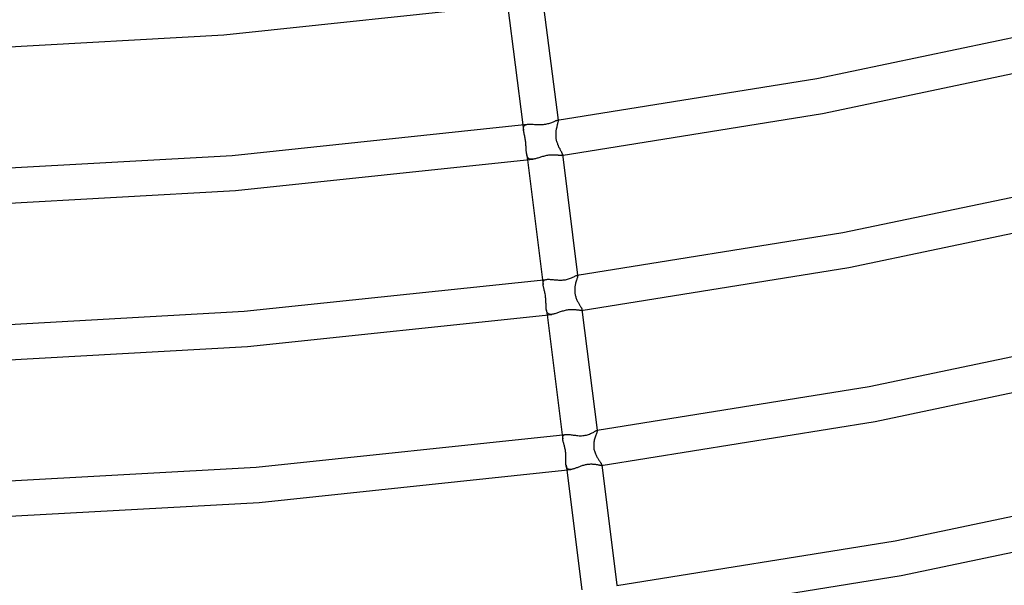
# Model space of a CAD drawing. Header units: millimetres. Extents: x -470 to 470, y -236 to 403.
# Tile 9 of 107: x 32 to 143, y -84 to -20. Entities that reach past the tile are written whole.
import ezdxf

# ---------------------------------------------------------------- set-up
doc = ezdxf.new("R2010")
doc.units = ezdxf.units.MM
doc.layers.add('HIDDEN', color=7, linetype='Continuous')
doc.layers.add('THICK', color=7, linetype='Continuous')

msp = doc.modelspace()

# ---------------------------------------------------------------- linework, layer by layer
at = {"layer": 'HIDDEN'}
for p, q in [((92.51, -31.83), (92.54, -31.83)), ((92.54, -32.24), (92.52, -32.33)), ((92.54, -31.83), (92.56, -31.83)), ((92.56, -32.17), (92.54, -32.24)), ((92.56, -31.83), (92.58, -31.84)), ((92.58, -32.1), (92.56, -32.17)), ((92.58, -31.84), (92.59, -31.85)), ((92.59, -32.03), (92.58, -32.1)), ((92.59, -31.85), (92.6, -31.87)), ((92.6, -31.98), (92.59, -32.03)), ((92.6, -31.82), (92.61, -31.89)), ((92.6, -31.87), (92.61, -31.89)), ((92.61, -31.93), (92.6, -31.98)), ((92.61, -31.89), (92.61, -31.93)), ((88.63, -32.35), (88.71, -32.99)), ((88.7, -32.72), (88.71, -32.65)), ((88.7, -32.81), (88.7, -32.72)), ((88.7, -32.89), (88.7, -32.81)), ((88.71, -32.99), (88.7, -32.89)), ((88.71, -32.65), (88.73, -32.58)), ((88.72, -33.04), (88.71, -32.99)), ((88.73, -33.09), (88.72, -33.04)), ((88.73, -32.58), (88.75, -32.52)), ((88.74, -33.14), (88.73, -33.09)), ((88.75, -33.2), (88.74, -33.14)), ((88.75, -32.52), (88.78, -32.46)), ((88.76, -33.25), (88.75, -33.2)), ((88.77, -33.31), (88.76, -33.25)), ((88.79, -33.41), (88.77, -33.31)), ((88.78, -32.46), (88.83, -32.41)), ((88.83, -32.41), (88.88, -32.37)), ((88.88, -32.37), (88.94, -32.34)), ((88.94, -32.34), (89.01, -32.31)), ((89.01, -32.31), (89.08, -32.29)), ((89.08, -32.29), (89.17, -32.28)), ((92.35, -33.15), (92.34, -33.24)), ((92.34, -33.24), (92.34, -33.33)), ((92.34, -33.33), (92.34, -33.43)), ((92.36, -33.07), (92.35, -33.15)), ((92.37, -32.99), (92.36, -33.07)), ((92.39, -32.9), (92.37, -32.99)), ((92.4, -32.83), (92.39, -32.9)), ((92.42, -32.72), (92.4, -32.83)), ((92.45, -32.61), (92.42, -32.72)), ((92.47, -32.51), (92.45, -32.61)), ((92.5, -32.42), (92.47, -32.51)), ((92.52, -32.33), (92.5, -32.42)), ((88.81, -33.52), (88.79, -33.41)), ((88.84, -33.63), (88.81, -33.52)), ((88.86, -33.74), (88.84, -33.63)), ((88.88, -33.85), (88.86, -33.74)), ((88.9, -33.97), (88.88, -33.85)), ((88.92, -34.08), (88.9, -33.97)), ((88.93, -34.2), (88.92, -34.08)), ((88.95, -34.32), (88.93, -34.2)), ((88.96, -34.44), (88.95, -34.32)), ((88.97, -34.56), (88.96, -34.44)), ((92.34, -33.43), (92.34, -33.52)), ((92.34, -33.52), (92.34, -33.62)), ((92.34, -33.62), (92.35, -33.72)), ((92.35, -33.72), (92.36, -33.81)), ((92.36, -33.81), (92.37, -33.91)), ((92.37, -33.91), (92.39, -34.01)), ((92.39, -34.01), (92.41, -34.1)), ((92.41, -34.1), (92.44, -34.2)), ((92.44, -34.2), (92.46, -34.29)), ((92.46, -34.29), (92.49, -34.38)), ((92.49, -34.38), (92.53, -34.47)), ((92.53, -34.47), (92.56, -34.56)), ((88.98, -34.68), (88.97, -34.56)), ((88.99, -34.79), (88.98, -34.68)), ((89, -34.9), (88.99, -34.79)), ((89, -35.01), (89, -34.9)), ((89.01, -35.11), (89, -35.01)), ((89.01, -35.21), (89.01, -35.11)), ((89.02, -35.31), (89.01, -35.21)), ((89.03, -35.4), (89.02, -35.31)), ((89.03, -35.5), (89.03, -35.4)), ((89.04, -35.58), (89.03, -35.5)), ((89.06, -35.67), (89.04, -35.58)), ((89.04, -35.58), (89.14, -36.31)), ((92.56, -34.56), (92.6, -34.64)), ((92.6, -34.64), (92.63, -34.73)), ((92.63, -34.73), (92.67, -34.81)), ((92.67, -34.81), (92.71, -34.89)), ((92.71, -34.89), (92.75, -34.96)), ((92.75, -34.96), (92.79, -35.03)), ((92.79, -35.03), (92.82, -35.11)), ((92.82, -35.11), (92.86, -35.17)), ((92.86, -35.17), (92.89, -35.24)), ((92.89, -35.24), (92.93, -35.3)), ((92.93, -35.3), (92.96, -35.36)), ((92.96, -35.36), (92.99, -35.41)), ((92.99, -35.41), (93.01, -35.47)), ((93.01, -35.47), (93.04, -35.51)), ((93.04, -35.51), (93.05, -35.56)), ((93.05, -35.56), (93.07, -35.6)), ((89.07, -35.75), (89.06, -35.67)), ((89.09, -35.83), (89.07, -35.75)), ((89.11, -35.9), (89.09, -35.83)), ((89.14, -35.96), (89.11, -35.9)), ((89.17, -36.02), (89.14, -35.96)), ((89.21, -36.07), (89.17, -36.02)), ((89.25, -36.12), (89.21, -36.07)), ((89.3, -36.16), (89.25, -36.12)), ((89.35, -36.19), (89.3, -36.16)), ((89.41, -36.21), (89.35, -36.19)), ((89.47, -36.23), (89.41, -36.21)), ((89.54, -36.24), (89.47, -36.23)), ((89.61, -36.24), (89.54, -36.24)), ((89.69, -36.24), (89.61, -36.24)), ((89.77, -36.23), (89.69, -36.24)), ((93, -35.8), (92.96, -35.8)), ((93.03, -35.79), (93, -35.8)), ((93.05, -35.77), (93.03, -35.79)), ((93.07, -35.75), (93.05, -35.77)), ((93.07, -35.6), (93.08, -35.64)), ((93.08, -35.73), (93.07, -35.75)), ((93.08, -35.64), (93.09, -35.67)), ((93.09, -35.7), (93.08, -35.73)), ((93.09, -35.67), (93.09, -35.7)), ((90.85, -49.87), (90.92, -50.41)), ((90.93, -50.08), (90.96, -50.02)), ((90.96, -50.02), (90.99, -49.97)), ((90.99, -49.97), (91.03, -49.92)), ((91.03, -49.92), (91.09, -49.88)), ((91.09, -49.88), (91.16, -49.85)), ((91.16, -49.85), (91.23, -49.83)), ((91.23, -49.83), (91.32, -49.81)), ((94.65, -50.03), (94.62, -50.13)), ((94.68, -49.92), (94.65, -50.03)), ((94.71, -49.83), (94.68, -49.92)), ((94.74, -49.74), (94.71, -49.83)), ((94.77, -49.66), (94.74, -49.74)), ((94.76, -49.35), (94.78, -49.35)), ((94.79, -49.59), (94.77, -49.66)), ((94.78, -49.35), (94.79, -49.35)), ((94.79, -49.35), (94.81, -49.36)), ((94.81, -49.53), (94.79, -49.59)), ((94.81, -49.36), (94.82, -49.37)), ((94.82, -49.47), (94.81, -49.53)), ((94.82, -49.34), (94.83, -49.39)), ((94.82, -49.37), (94.82, -49.38)), ((94.82, -49.38), (94.83, -49.39)), ((94.83, -49.43), (94.82, -49.47)), ((94.83, -49.39), (94.83, -49.43)), ((90.91, -50.23), (90.92, -50.16)), ((90.91, -50.32), (90.91, -50.23)), ((90.92, -50.41), (90.91, -50.32)), ((90.92, -50.16), (90.93, -50.08)), ((90.93, -50.48), (90.92, -50.41)), ((90.94, -50.54), (90.93, -50.48)), ((90.96, -50.61), (90.94, -50.54)), ((90.97, -50.68), (90.96, -50.61)), ((90.99, -50.76), (90.97, -50.68)), ((91.01, -50.84), (90.99, -50.76)), ((91.03, -50.93), (91.01, -50.84)), ((91.05, -51.03), (91.03, -50.93)), ((91.08, -51.13), (91.05, -51.03)), ((91.1, -51.23), (91.08, -51.13)), ((94.5, -50.71), (94.49, -50.81)), ((94.49, -50.81), (94.49, -50.9)), ((94.49, -50.9), (94.49, -51)), ((94.49, -51), (94.49, -51.1)), ((94.49, -51.1), (94.49, -51.2)), ((94.52, -50.62), (94.5, -50.71)), ((94.53, -50.53), (94.52, -50.62)), ((94.55, -50.44), (94.53, -50.53)), ((94.56, -50.36), (94.55, -50.44)), ((94.59, -50.24), (94.56, -50.36)), ((94.62, -50.13), (94.59, -50.24)), ((91.12, -51.35), (91.1, -51.23)), ((91.15, -51.46), (91.12, -51.35)), ((91.17, -51.59), (91.15, -51.46)), ((91.19, -51.72), (91.17, -51.59)), ((91.2, -51.85), (91.19, -51.72)), ((91.22, -51.98), (91.2, -51.85)), ((91.23, -52.11), (91.22, -51.98)), ((91.24, -52.23), (91.23, -52.11)), ((91.24, -52.34), (91.24, -52.23)), ((94.49, -51.2), (94.5, -51.3)), ((94.5, -51.3), (94.51, -51.4)), ((94.51, -51.4), (94.53, -51.49)), ((94.53, -51.49), (94.55, -51.59)), ((94.55, -51.59), (94.57, -51.69)), ((94.57, -51.69), (94.6, -51.78)), ((94.6, -51.78), (94.63, -51.88)), ((94.63, -51.88), (94.67, -51.97)), ((94.67, -51.97), (94.7, -52.06)), ((94.7, -52.06), (94.74, -52.15)), ((94.74, -52.15), (94.78, -52.23)), ((94.78, -52.23), (94.82, -52.31)), ((91.24, -52.45), (91.24, -52.34)), ((91.25, -52.56), (91.24, -52.45)), ((91.25, -52.66), (91.25, -52.56)), ((91.25, -52.76), (91.25, -52.66)), ((91.25, -52.86), (91.25, -52.76)), ((91.26, -52.95), (91.25, -52.86)), ((91.26, -53.04), (91.26, -52.95)), ((91.27, -53.13), (91.26, -53.04)), ((91.28, -53.21), (91.27, -53.13)), ((91.29, -53.29), (91.28, -53.21)), ((91.28, -53.21), (91.36, -53.84)), ((91.3, -53.37), (91.29, -53.29)), ((91.32, -53.43), (91.3, -53.37)), ((94.82, -52.31), (94.86, -52.39)), ((94.86, -52.39), (94.91, -52.47)), ((94.91, -52.47), (94.95, -52.55)), ((94.95, -52.55), (94.99, -52.62)), ((94.99, -52.62), (95.03, -52.69)), ((95.03, -52.69), (95.07, -52.75)), ((95.07, -52.75), (95.11, -52.82)), ((95.11, -52.82), (95.14, -52.88)), ((95.14, -52.88), (95.18, -52.94)), ((95.18, -52.94), (95.21, -52.99)), ((95.21, -52.99), (95.24, -53.04)), ((95.25, -53.32), (95.22, -53.32)), ((95.24, -53.04), (95.26, -53.08)), ((95.28, -53.31), (95.25, -53.32)), ((95.26, -53.08), (95.28, -53.12)), ((95.28, -53.12), (95.29, -53.16)), ((95.29, -53.29), (95.28, -53.31)), ((95.29, -53.16), (95.31, -53.2)), ((95.31, -53.28), (95.29, -53.29)), ((95.31, -53.2), (95.31, -53.23)), ((95.31, -53.23), (95.31, -53.25)), ((95.31, -53.25), (95.31, -53.28)), ((91.34, -53.5), (91.32, -53.43)), ((91.37, -53.56), (91.34, -53.5)), ((91.4, -53.61), (91.37, -53.56)), ((91.44, -53.65), (91.4, -53.61)), ((91.48, -53.69), (91.44, -53.65)), ((91.53, -53.72), (91.48, -53.69)), ((91.58, -53.74), (91.53, -53.72)), ((91.64, -53.76), (91.58, -53.74)), ((91.7, -53.77), (91.64, -53.76)), ((91.77, -53.78), (91.7, -53.77)), ((91.84, -53.78), (91.77, -53.78)), ((91.91, -53.77), (91.84, -53.78)), ((93.08, -67.4), (93.13, -67.85)), ((93.13, -67.62), (93.15, -67.55)), ((93.13, -67.69), (93.13, -67.62)), ((93.13, -67.77), (93.13, -67.69)), ((93.13, -67.85), (93.13, -67.77)), ((93.14, -67.93), (93.13, -67.85)), ((93.15, -67.55), (93.18, -67.5)), ((93.18, -67.5), (93.22, -67.45)), ((93.22, -67.45), (93.26, -67.41)), ((93.26, -67.41), (93.32, -67.38)), ((93.32, -67.38), (93.39, -67.36)), ((93.39, -67.36), (93.47, -67.35)), ((96.75, -67.77), (96.72, -67.89)), ((96.79, -67.65), (96.75, -67.77)), ((96.83, -67.54), (96.79, -67.65)), ((96.87, -67.43), (96.83, -67.54)), ((96.9, -67.33), (96.87, -67.43)), ((96.94, -67.24), (96.9, -67.33)), ((96.97, -67.16), (96.94, -67.24)), ((97, -67.09), (96.97, -67.16)), ((97.02, -67.02), (97, -67.09)), ((97.01, -66.87), (97.02, -66.87)), ((97.02, -66.87), (97.03, -66.87)), ((97.03, -66.97), (97.02, -67.02)), ((97.03, -66.87), (97.03, -66.88)), ((97.03, -66.88), (97.04, -66.88)), ((97.04, -66.93), (97.03, -66.97)), ((97.04, -66.87), (97.04, -66.9)), ((97.04, -66.88), (97.04, -66.89)), ((97.04, -66.89), (97.04, -66.9)), ((97.04, -66.9), (97.04, -66.93)), ((93.16, -68), (93.14, -67.93)), ((93.18, -68.09), (93.16, -68)), ((93.2, -68.17), (93.18, -68.09)), ((93.22, -68.26), (93.2, -68.17)), ((93.25, -68.36), (93.22, -68.26)), ((93.27, -68.44), (93.25, -68.36)), ((93.3, -68.53), (93.27, -68.44)), ((93.32, -68.62), (93.3, -68.53)), ((93.35, -68.72), (93.32, -68.62)), ((93.37, -68.81), (93.35, -68.72)), ((93.39, -68.91), (93.37, -68.81)), ((93.41, -69.01), (93.39, -68.91)), ((96.64, -68.32), (96.63, -68.43)), ((96.63, -68.43), (96.63, -68.54)), ((96.63, -68.54), (96.63, -68.65)), ((96.63, -68.65), (96.63, -68.76)), ((96.63, -68.76), (96.65, -68.88)), ((96.66, -68.21), (96.64, -68.32)), ((96.65, -68.88), (96.66, -68.99)), ((96.68, -68.1), (96.66, -68.21)), ((96.7, -68), (96.68, -68.1)), ((96.72, -67.89), (96.7, -68)), ((93.43, -69.11), (93.41, -69.01)), ((93.44, -69.22), (93.43, -69.11)), ((93.46, -69.32), (93.44, -69.22)), ((93.47, -69.42), (93.46, -69.32)), ((93.48, -69.52), (93.47, -69.42)), ((93.49, -69.63), (93.48, -69.52)), ((93.49, -69.73), (93.49, -69.63)), ((93.49, -69.83), (93.49, -69.73)), ((93.5, -69.93), (93.49, -69.83)), ((93.5, -70.02), (93.5, -69.93)), ((93.5, -70.12), (93.5, -70.02)), ((96.66, -68.99), (96.69, -69.1)), ((96.69, -69.1), (96.71, -69.21)), ((96.71, -69.21), (96.75, -69.32)), ((96.75, -69.32), (96.78, -69.42)), ((96.78, -69.42), (96.82, -69.52)), ((96.82, -69.52), (96.86, -69.61)), ((96.86, -69.61), (96.9, -69.7)), ((96.9, -69.7), (96.95, -69.79)), ((96.95, -69.79), (96.99, -69.87)), ((96.99, -69.87), (97.04, -69.96)), ((97.04, -69.96), (97.09, -70.03)), ((97.09, -70.03), (97.14, -70.11)), ((93.49, -70.21), (93.5, -70.12)), ((93.49, -70.3), (93.49, -70.21)), ((93.49, -70.38), (93.49, -70.3)), ((93.49, -70.46), (93.49, -70.38)), ((93.49, -70.54), (93.49, -70.46)), ((93.5, -70.62), (93.49, -70.54)), ((93.5, -70.69), (93.5, -70.62)), ((93.5, -70.76), (93.5, -70.69)), ((93.51, -70.83), (93.5, -70.76)), ((93.52, -70.9), (93.51, -70.83)), ((93.51, -70.83), (93.58, -71.37)), ((93.53, -70.96), (93.52, -70.9)), ((93.55, -71.02), (93.53, -70.96)), ((93.57, -71.07), (93.55, -71.02)), ((93.59, -71.12), (93.57, -71.07)), ((93.62, -71.17), (93.59, -71.12)), ((93.65, -71.2), (93.62, -71.17)), ((97.14, -70.11), (97.18, -70.18)), ((97.18, -70.18), (97.23, -70.26)), ((97.23, -70.26), (97.27, -70.32)), ((97.27, -70.32), (97.31, -70.39)), ((97.31, -70.39), (97.35, -70.45)), ((97.35, -70.45), (97.39, -70.5)), ((97.39, -70.5), (97.42, -70.55)), ((97.42, -70.55), (97.46, -70.6)), ((97.46, -70.6), (97.48, -70.65)), ((97.48, -70.65), (97.5, -70.69)), ((97.5, -70.84), (97.48, -70.85)), ((97.5, -70.69), (97.52, -70.72)), ((97.51, -70.83), (97.5, -70.84)), ((97.52, -70.82), (97.51, -70.83)), ((97.52, -70.72), (97.53, -70.75)), ((97.53, -70.81), (97.52, -70.82)), ((97.53, -70.75), (97.54, -70.78)), ((97.54, -70.8), (97.53, -70.81)), ((97.54, -70.78), (97.54, -70.8)), ((93.69, -71.24), (93.65, -71.2)), ((93.73, -71.26), (93.69, -71.24)), ((93.77, -71.28), (93.73, -71.26)), ((93.82, -71.3), (93.77, -71.28)), ((93.88, -71.31), (93.82, -71.3)), ((93.93, -71.31), (93.88, -71.31)), ((94, -71.31), (93.93, -71.31)), ((94.06, -71.3), (94, -71.31)), ((99.26, -84.39), (99.26, -84.41))]:
    msp.add_line(p, q, dxfattribs=at)
at = {"layer": 'THICK'}
for p, q in [((54.84, -22.16), (87.64, -18.69)), ((86.91, -18.79), (88.63, -32.35)), ((90.86, -18.11), (92.6, -31.82)), ((21.42, -24.03), (54.84, -22.16)), ((121.83, -27.12), (149.99, -21.2)), ((122.49, -31.07), (150.87, -25.1)), ((92.51, -31.83), (121.83, -27.12)), ((92.96, -35.8), (122.49, -31.07)), ((91.22, -32.26), (91.35, -32.24)), ((91.35, -32.24), (91.47, -32.21)), ((91.47, -32.21), (91.58, -32.18)), ((91.58, -32.18), (91.69, -32.15)), ((91.69, -32.15), (91.8, -32.11)), ((91.8, -32.11), (91.89, -32.07)), ((91.89, -32.07), (91.99, -32.04)), ((91.99, -32.04), (92.08, -32)), ((92.08, -32), (92.16, -31.96)), ((92.16, -31.96), (92.23, -31.93)), ((92.23, -31.93), (92.3, -31.9)), ((92.3, -31.9), (92.36, -31.87)), ((92.36, -31.87), (92.42, -31.85)), ((92.42, -31.85), (92.47, -31.84)), ((92.47, -31.84), (92.51, -31.83)), ((55.8, -35.8), (89.17, -32.28)), ((89.17, -32.28), (89.26, -32.27)), ((89.26, -32.27), (89.36, -32.26)), ((89.36, -32.26), (89.46, -32.26)), ((89.46, -32.26), (89.57, -32.27)), ((89.57, -32.27), (89.69, -32.27)), ((89.69, -32.27), (89.81, -32.28)), ((89.81, -32.28), (89.93, -32.29)), ((89.93, -32.29), (90.06, -32.3)), ((90.06, -32.3), (90.18, -32.3)), ((90.18, -32.3), (90.31, -32.31)), ((90.31, -32.31), (90.44, -32.32)), ((90.44, -32.32), (90.57, -32.32)), ((90.57, -32.32), (90.7, -32.31)), ((90.7, -32.31), (90.84, -32.31)), ((90.84, -32.31), (90.97, -32.3)), ((90.97, -32.3), (91.09, -32.28)), ((91.09, -32.28), (91.22, -32.26)), ((21.8, -37.7), (55.8, -35.8)), ((56.17, -39.78), (89.77, -36.23)), ((89.14, -36.31), (90.85, -49.87)), ((89.86, -36.22), (89.77, -36.23)), ((89.95, -36.2), (89.86, -36.22)), ((90.04, -36.18), (89.95, -36.2)), ((90.13, -36.15), (90.04, -36.18)), ((90.23, -36.13), (90.13, -36.15)), ((90.33, -36.1), (90.23, -36.13)), ((90.43, -36.07), (90.33, -36.1)), ((90.54, -36.03), (90.43, -36.07)), ((90.64, -36), (90.54, -36.03)), ((90.75, -35.97), (90.64, -36)), ((90.86, -35.94), (90.75, -35.97)), ((90.97, -35.91), (90.86, -35.94)), ((91.08, -35.88), (90.97, -35.91)), ((91.2, -35.85), (91.08, -35.88)), ((91.31, -35.83), (91.2, -35.85)), ((91.42, -35.81), (91.31, -35.83)), ((91.54, -35.79), (91.42, -35.81)), ((91.63, -35.78), (91.54, -35.79)), ((91.72, -35.77), (91.63, -35.78)), ((91.81, -35.77), (91.72, -35.77)), ((91.9, -35.76), (91.81, -35.77)), ((91.99, -35.76), (91.9, -35.76)), ((92.08, -35.76), (91.99, -35.76)), ((92.16, -35.76), (92.08, -35.76)), ((92.24, -35.76), (92.16, -35.76)), ((92.32, -35.77), (92.24, -35.76)), ((92.4, -35.77), (92.32, -35.77)), ((92.47, -35.78), (92.4, -35.77)), ((92.54, -35.79), (92.47, -35.78)), ((92.61, -35.79), (92.54, -35.79)), ((92.67, -35.8), (92.61, -35.79)), ((92.73, -35.8), (92.67, -35.8)), ((92.79, -35.81), (92.73, -35.8)), ((92.84, -35.81), (92.79, -35.81)), ((92.88, -35.81), (92.84, -35.81)), ((92.93, -35.81), (92.88, -35.81)), ((92.96, -35.8), (92.93, -35.81)), ((93.09, -35.67), (94.82, -49.34)), ((124.79, -44.53), (153.63, -38.47)), ((21.94, -41.69), (56.17, -39.78)), ((125.46, -48.47), (154.51, -42.37)), ((94.76, -49.35), (124.79, -44.53)), ((95.22, -53.32), (125.46, -48.47)), ((57.14, -53.42), (91.32, -49.81)), ((91.32, -49.81), (91.4, -49.8)), ((91.4, -49.8), (91.5, -49.8)), ((91.5, -49.8), (91.6, -49.8)), ((91.6, -49.8), (91.7, -49.81)), ((91.7, -49.81), (91.81, -49.82)), ((91.81, -49.82), (91.92, -49.83)), ((91.92, -49.83), (92.04, -49.84)), ((92.04, -49.84), (92.16, -49.85)), ((92.16, -49.85), (92.29, -49.86)), ((92.29, -49.86), (92.41, -49.87)), ((92.41, -49.87), (92.54, -49.88)), ((92.54, -49.88), (92.67, -49.89)), ((92.67, -49.89), (92.8, -49.89)), ((92.8, -49.89), (92.93, -49.89)), ((92.93, -49.89), (93.06, -49.89)), ((93.06, -49.89), (93.19, -49.88)), ((93.19, -49.88), (93.32, -49.87)), ((93.32, -49.87), (93.45, -49.85)), ((93.45, -49.85), (93.57, -49.82)), ((93.57, -49.82), (93.69, -49.79)), ((93.69, -49.79), (93.8, -49.76)), ((93.8, -49.76), (93.91, -49.72)), ((93.91, -49.72), (94.02, -49.69)), ((94.02, -49.69), (94.11, -49.65)), ((94.11, -49.65), (94.21, -49.6)), ((94.21, -49.6), (94.29, -49.56)), ((94.29, -49.56), (94.37, -49.52)), ((94.37, -49.52), (94.45, -49.49)), ((94.45, -49.49), (94.52, -49.45)), ((94.52, -49.45), (94.58, -49.42)), ((94.58, -49.42), (94.64, -49.39)), ((94.64, -49.39), (94.68, -49.37)), ((94.68, -49.37), (94.73, -49.36)), ((94.73, -49.36), (94.76, -49.35)), ((93.19, -53.39), (93.08, -53.42)), ((93.3, -53.36), (93.19, -53.39)), ((93.41, -53.33), (93.3, -53.36)), ((93.53, -53.31), (93.41, -53.33)), ((93.64, -53.29), (93.53, -53.31)), ((93.75, -53.27), (93.64, -53.29)), ((93.85, -53.26), (93.75, -53.27)), ((93.95, -53.25), (93.85, -53.26)), ((94.05, -53.24), (93.95, -53.25)), ((94.14, -53.24), (94.05, -53.24)), ((94.24, -53.24), (94.14, -53.24)), ((94.33, -53.24), (94.24, -53.24)), ((94.42, -53.25), (94.33, -53.24)), ((94.5, -53.25), (94.42, -53.25)), ((94.58, -53.26), (94.5, -53.25)), ((94.66, -53.27), (94.58, -53.26)), ((94.74, -53.28), (94.66, -53.27)), ((94.81, -53.29), (94.74, -53.28)), ((94.88, -53.3), (94.81, -53.29)), ((94.94, -53.31), (94.88, -53.3)), ((95, -53.31), (94.94, -53.31)), ((95.05, -53.32), (95, -53.31)), ((95.1, -53.32), (95.05, -53.32)), ((95.15, -53.33), (95.1, -53.32)), ((95.19, -53.33), (95.15, -53.33)), ((95.22, -53.32), (95.19, -53.33)), ((95.31, -53.23), (97.04, -66.87)), ((22.32, -55.36), (57.14, -53.42)), ((57.51, -57.41), (91.91, -53.77)), ((91.36, -53.84), (93.08, -67.4)), ((91.99, -53.75), (91.91, -53.77)), ((92.08, -53.74), (91.99, -53.75)), ((92.17, -53.71), (92.08, -53.74)), ((92.26, -53.69), (92.17, -53.71)), ((92.35, -53.66), (92.26, -53.69)), ((92.45, -53.63), (92.35, -53.66)), ((92.55, -53.6), (92.45, -53.63)), ((92.65, -53.56), (92.55, -53.6)), ((92.75, -53.52), (92.65, -53.56)), ((92.86, -53.49), (92.75, -53.52)), ((92.97, -53.45), (92.86, -53.49)), ((93.08, -53.42), (92.97, -53.45)), ((127.74, -61.94), (157.26, -55.73)), ((22.46, -59.36), (57.51, -57.41)), ((128.42, -65.88), (158.15, -59.63)), ((97.01, -66.87), (127.74, -61.94)), ((97.48, -70.85), (128.42, -65.88)), ((58.49, -71.04), (93.47, -67.35)), ((93.47, -67.35), (93.55, -67.34)), ((93.55, -67.34), (93.65, -67.34)), ((93.65, -67.34), (93.74, -67.34)), ((93.74, -67.34), (93.85, -67.35)), ((93.85, -67.35), (93.96, -67.36)), ((93.96, -67.36), (94.07, -67.37)), ((94.07, -67.37), (94.19, -67.39)), ((94.19, -67.39), (94.31, -67.41)), ((94.31, -67.41), (94.44, -67.42)), ((94.44, -67.42), (94.57, -67.44)), ((94.57, -67.44), (94.7, -67.46)), ((94.7, -67.46), (94.84, -67.47)), ((94.84, -67.47), (94.98, -67.48)), ((94.98, -67.48), (95.12, -67.48)), ((95.12, -67.48), (95.26, -67.48)), ((95.26, -67.48), (95.41, -67.47)), ((95.41, -67.47), (95.55, -67.46)), ((95.55, -67.46), (95.68, -67.44)), ((95.68, -67.44), (95.81, -67.41)), ((95.81, -67.41), (95.94, -67.38)), ((95.94, -67.38), (96.05, -67.34)), ((96.05, -67.34), (96.17, -67.3)), ((96.17, -67.3), (96.27, -67.25)), ((96.27, -67.25), (96.37, -67.21)), ((96.37, -67.21), (96.47, -67.16)), ((96.47, -67.16), (96.56, -67.11)), ((96.56, -67.11), (96.64, -67.07)), ((96.64, -67.07), (96.71, -67.02)), ((96.71, -67.02), (96.78, -66.98)), ((96.78, -66.98), (96.84, -66.95)), ((96.84, -66.95), (96.89, -66.92)), ((96.89, -66.92), (96.94, -66.9)), ((96.94, -66.9), (96.98, -66.88)), ((96.98, -66.88), (97.01, -66.87)), ((22.85, -73.03), (58.49, -71.04)), ((94.5, -71.19), (94.42, -71.21)), ((94.58, -71.16), (94.5, -71.19)), ((94.66, -71.13), (94.58, -71.16)), ((94.75, -71.1), (94.66, -71.13)), ((94.83, -71.06), (94.75, -71.1)), ((94.92, -71.03), (94.83, -71.06)), ((95.01, -71), (94.92, -71.03)), ((95.1, -70.96), (95.01, -71)), ((95.19, -70.93), (95.1, -70.96)), ((95.29, -70.9), (95.19, -70.93)), ((95.38, -70.87), (95.29, -70.9)), ((95.48, -70.84), (95.38, -70.87)), ((95.58, -70.81), (95.48, -70.84)), ((95.67, -70.79), (95.58, -70.81)), ((95.77, -70.77), (95.67, -70.79)), ((95.87, -70.75), (95.77, -70.77)), ((95.97, -70.74), (95.87, -70.75)), ((96.07, -70.72), (95.97, -70.74)), ((96.17, -70.72), (96.07, -70.72)), ((96.26, -70.71), (96.17, -70.72)), ((96.36, -70.71), (96.26, -70.71)), ((96.45, -70.71), (96.36, -70.71)), ((96.55, -70.72), (96.45, -70.71)), ((96.63, -70.72), (96.55, -70.72)), ((96.72, -70.73), (96.63, -70.72)), ((96.8, -70.74), (96.72, -70.73)), ((96.88, -70.75), (96.8, -70.74)), ((96.96, -70.77), (96.88, -70.75)), ((97.03, -70.78), (96.96, -70.77)), ((97.1, -70.79), (97.03, -70.78)), ((97.16, -70.81), (97.1, -70.79)), ((97.22, -70.82), (97.16, -70.81)), ((97.28, -70.83), (97.22, -70.82)), ((97.33, -70.84), (97.28, -70.83)), ((97.37, -70.84), (97.33, -70.84)), ((97.41, -70.85), (97.37, -70.84)), ((97.45, -70.85), (97.41, -70.85)), ((97.48, -70.85), (97.45, -70.85)), ((97.54, -70.78), (99.26, -84.39)), ((58.85, -75.03), (94.06, -71.3)), ((93.58, -71.37), (95.3, -84.92)), ((94.13, -71.29), (94.06, -71.3)), ((94.19, -71.28), (94.13, -71.29)), ((94.27, -71.26), (94.19, -71.28)), ((94.34, -71.24), (94.27, -71.26)), ((94.42, -71.21), (94.34, -71.24)), ((130.69, -79.35), (160.9, -73)), ((22.98, -77.02), (58.85, -75.03)), ((131.37, -83.29), (161.79, -76.9)), ((99.24, -84.4), (130.69, -79.35)), ((99.72, -88.37), (131.37, -83.29))]:
    msp.add_line(p, q, dxfattribs=at)

doc.saveas('drawing.dxf')
